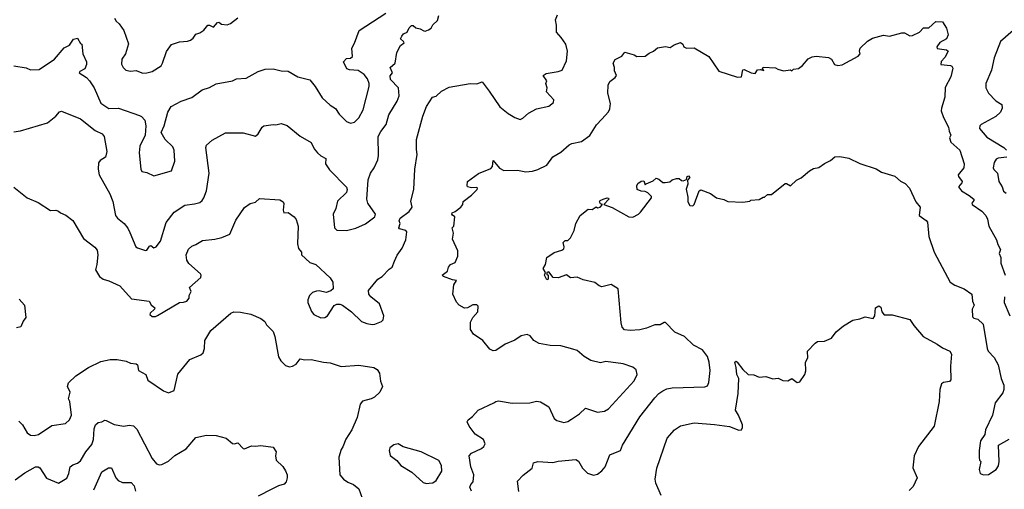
# Model space of a CAD drawing. Extents: x 1966327 to 2147849, y 395140 to 552178.
# Tile 96 of 256: x 1973668 to 1980920, y 501000 to 504456. Entities that reach past the tile are written whole.
import ezdxf

# ---------------------------------------------------------------- set-up
doc = ezdxf.new("R2010")
doc.units = 0

msp = doc.modelspace()

# ---------------------------------------------------------------- linework, layer by layer
at = {"layer": '0CON20XD'}
for points in [[(1973624.1, 503224.1), (1973722.5, 503145), (1973805, 503110), (1973895, 503052.5), (1973935, 503053.3), (1973955, 503046.7), (1973967.5, 503035), (1974007.3, 503017.3), (1974058.8, 502978.8), (1974138, 502845), (1974221.7, 502781.7), (1974239.1, 502759.1), (1974244.5, 502725), (1974237.1, 502655), (1974225.9, 502615.9), (1974255, 502566.2), (1974282.5, 502545), (1974325, 502534.3), (1974405, 502495.8), (1974491.5, 502401.5), (1974622.5, 502385), (1974636.1, 502356.1), (1974663.3, 502335), (1974660, 502325), (1974628.8, 502295), (1974626.7, 502285), (1974645, 502271.2), (1974669.3, 502270.7), (1974682, 502278), (1974845, 502373.3), (1974875, 502375.6), (1974898.8, 502385), (1974916.7, 502405), (1974916.7, 502425), (1974931.2, 502455), (1974918.8, 502485), (1975002.6, 502557.4), (1975004.4, 502575), (1974998.9, 502585), (1974915, 502660.6), (1974898.1, 502685), (1974894.4, 502725), (1974912.6, 502767.4), (1974935, 502790), (1974965, 502800), (1975015, 502831.2), (1975105, 502840.8), (1975157, 502853), (1975215, 502876.7), (1975260.3, 502979.7), (1975325, 503072.5), (1975366.4, 503103.6), (1975406.1, 503113.9), (1975435, 503140), (1975585, 503130), (1975607.5, 503115), (1975613.8, 503103.8), (1975608.8, 503055), (1975614, 503034), (1975646.4, 503036.4), (1975690, 503005), (1975703.3, 502985), (1975718.8, 502935), (1975714.4, 502805), (1975722.5, 502772.5), (1975743.8, 502745), (1975743.8, 502725), (1975805, 502668), (1975848.8, 502655), (1975955.5, 502555.5), (1975974, 502525), (1975976, 502475), (1975960.9, 502459.1), (1975925, 502447.1), (1975875, 502460), (1975855, 502458.6), (1975825, 502446.9), (1975802.9, 502425), (1975790, 502395), (1975790.8, 502375), (1975818.3, 502308.3), (1975835, 502286.2), (1975885, 502262.5), (1975915.9, 502264.1), (1975935, 502276.7), (1975985, 502351.2), (1976005, 502362), (1976025, 502361.2), (1976045, 502353.8), (1976111.2, 502305), (1976185, 502234.2), (1976225, 502219.2), (1976265, 502212.5), (1976285, 502214), (1976333.3, 502235), (1976345, 502247.5), (1976350, 502275), (1976318, 502365), (1976253.8, 502415), (1976238.8, 502435), (1976238.3, 502461.7), (1976306.2, 502545), (1976338.8, 502565), (1976389.4, 502620.6), (1976412, 502635), (1976428.8, 502678.8), (1976447.9, 502722.1), (1976485, 502773.8), (1976512.5, 502835), (1976519.2, 502895), (1976511.2, 502905), (1976465, 502916.7), (1976460, 502925), (1976470.8, 502955), (1976464.2, 502975), (1976470.6, 502995), (1976535.6, 503045), (1976560, 503075), (1976548.8, 503121.2), (1976570, 503205), (1976577.8, 503355), (1976595.6, 503464.4), (1976589.7, 503499.7), (1976590.4, 503575), (1976637.8, 503745), (1976665, 503816.7), (1976707.5, 503885), (1976735, 503893.3), (1976775, 503930), (1976831.7, 503958.3), (1976985, 503986), (1977036.1, 503983.9), (1977075, 503998), (1977125, 503930), (1977205, 503814.2), (1977265, 503765.8), (1977315, 503735.8), (1977355, 503722), (1977375, 503732), (1977415, 503767.5), (1977475, 503800.8), (1977565, 503820), (1977598.8, 503845), (1977601.2, 503865), (1977548.8, 503925), (1977553.3, 503955), (1977543.8, 503985), (1977550, 504005), (1977522.9, 504045), (1977545, 504058.8), (1977635, 504073.3), (1977664.2, 504085), (1977695, 504152.5), (1977703.1, 504225), (1977690.6, 504275), (1977657.5, 504325), (1977620.8, 504365), (1977621.4, 504415), (1977614.4, 504455), (1977628.1, 504491.9)], [(1973625, 504116), (1973715, 504101.1), (1973747.2, 504087.2), (1973811.1, 504088.9), (1973925.6, 504164.4), (1973995, 504248.8), (1974035, 504267.5), (1974065, 504312.5), (1974095, 504320), (1974115, 504280), (1974126.7, 504275), (1974133.3, 504205), (1974161.2, 504145), (1974161.2, 504125), (1974148.8, 504095), (1974110, 504075), (1974106.2, 504065), (1974161.1, 504031.1), (1974181.4, 504005), (1974215.7, 503955), (1974265, 503842.5), (1974325, 503802.2), (1974395, 503803.6), (1974550.9, 503750.9), (1974565, 503744), (1974590.6, 503715), (1974597.8, 503675), (1974592.5, 503605), (1974553.9, 503523.9), (1974547.8, 503475), (1974560, 503355), (1974568.8, 503338.8), (1974605, 503332), (1974655, 503306.2), (1974785, 503344), (1974811.4, 503415), (1974806.7, 503495), (1974795, 503520.8), (1974740, 503575), (1974709.4, 503625), (1974732.9, 503675), (1974759.2, 503775), (1974784.4, 503815.6), (1974856.7, 503855), (1974935, 503882.5), (1975011.1, 503938.9), (1975065, 503956), (1975115, 503983.8), (1975235, 504006), (1975265, 504019.2), (1975335, 504025.8), (1975424, 504075), (1975475, 504091.5), (1975535, 504093.5), (1975595, 504079.2), (1975645, 504077.5), (1975715.7, 504035.7), (1975805, 504013.8), (1975845, 503963.8), (1975895, 503881.2), (1975955, 503825.7), (1975995, 503801.4), (1976021.4, 503761.4), (1976075, 503706.7), (1976105, 503693.8), (1976135, 503702), (1976165, 503734), (1976198.3, 503791.7), (1976241.9, 503965), (1976241.9, 503985), (1976230.6, 504020.6), (1976205, 504051.1), (1976160.7, 504080.7), (1976097.2, 504087.2), (1976077.5, 504095), (1976052.5, 504145), (1976075, 504168.9), (1976105, 504173.1), (1976118.6, 504185), (1976114.2, 504245), (1976135, 504283.3), (1976168.6, 504375), (1976365.4, 504504.6)], [(1973625, 503631.5), (1973675, 503637.7), (1973873.9, 503696.1), (1973935, 503746.7), (1973962.3, 503777.7), (1973975, 503783.3), (1974115, 503726.2), (1974225, 503639.6), (1974276, 503615), (1974289.2, 503595), (1974309.4, 503485), (1974300, 503445), (1974261.1, 503418.9), (1974248.9, 503401.1), (1974245.4, 503355), (1974253.1, 503315), (1974331.9, 503175), (1974355, 503118.8), (1974374.2, 503015), (1974389.2, 502995), (1974438.6, 502955), (1974465, 502922), (1974479.7, 502889.7), (1974523.8, 502785), (1974535, 502776.2), (1974595, 502756.7), (1974605, 502760), (1974625, 502790), (1974635, 502793.3), (1974655, 502776.2), (1974673.3, 502785), (1974705, 502826.7), (1974747, 502963), (1974805, 503038.6), (1974885, 503090.6), (1974955, 503099.5), (1974995, 503111.1), (1975012.9, 503125), (1975024.4, 503145), (1975043.6, 503195), (1975064.4, 503325.6), (1975038.8, 503515), (1975045, 503532.5), (1975085, 503568), (1975185, 503624), (1975315, 503622.5), (1975405, 503598.8), (1975424.1, 503615.9), (1975453.3, 503665), (1975467.5, 503675), (1975535, 503684.2), (1975555, 503682.5), (1975595, 503692), (1975637.9, 503677.9), (1975735, 503598), (1975815, 503551.2), (1975835.9, 503505.9), (1975861.2, 503475), (1975885, 503454.2), (1975924, 503435), (1975921.4, 503395), (1975949.7, 503349.7), (1976074.2, 503224.2), (1976080.8, 503205), (1976076, 503185), (1976009.1, 503120.9), (1975995.7, 503065), (1975975.8, 503025), (1975986, 502925), (1976005, 502907.1), (1976075, 502905.4), (1976145, 502920.9), (1976215, 502954.1), (1976282.9, 503005), (1976288, 503025), (1976231.4, 503105), (1976224.3, 503135.7), (1976235, 503277.5), (1976252.9, 503325), (1976278.9, 503365), (1976306, 503424), (1976311.5, 503455), (1976309.2, 503595), (1976327.4, 503632.6), (1976368.1, 503685), (1976388, 503755), (1976448.1, 503855), (1976462.2, 503895), (1976458.9, 503955), (1976400, 504015), (1976397.3, 504042.7), (1976414.2, 504065), (1976396.2, 504105), (1976432.5, 504135), (1976446, 504215), (1976472, 504265), (1976499.2, 504285), (1976496, 504295), (1976473.8, 504315), (1976482.5, 504335), (1976495, 504350.8), (1976521.2, 504365), (1976536, 504395), (1976555, 504414), (1976565, 504414), (1976585.8, 504395.8), (1976618.8, 504388.8), (1976645, 504372.5), (1976655, 504370), (1976679.7, 504380.3), (1976697.6, 504392.4), (1976712.2, 504417.8), (1976745, 504449.4), (1976755, 504486)], [(1974605, 504064.8), (1974645, 504073.5), (1974709.4, 504115), (1974721.1, 504135), (1974748.3, 504221.7), (1974785, 504274), (1974845, 504292), (1974905, 504297.5), (1974925, 504305.8), (1974945, 504320), (1974965, 504350), (1974995, 504360), (1975025, 504379.2), (1975055, 504414.2), (1975065, 504415.7), (1975095, 504400.8), (1975125, 504436.2), (1975135, 504438), (1975155, 504421.5), (1975195, 504418.1), (1975221.7, 504428.3), (1975275, 504469.2)], [(1974367.3, 504467.3), (1974378, 504445), (1974400.8, 504425), (1974434.2, 504375), (1974468.3, 504278.3), (1974447.5, 504205), (1974420, 504165), (1974418.8, 504128.8), (1974430, 504105), (1974448.8, 504085), (1974485, 504076.7), (1974525, 504081.8), (1974543.8, 504073.8), (1974575, 504062.1), (1974605, 504064.8)], [(1976995.7, 500985), (1976984.2, 501015), (1976990.6, 501035), (1977008.9, 501055), (1977012.5, 501105), (1976990.9, 501165), (1976978.8, 501245), (1976996.7, 501265), (1977070.5, 501299.5), (1977086.7, 501315), (1977096.2, 501335), (1977083.8, 501365), (1977024, 501405), (1976979.2, 501465), (1976964, 501495), (1976970.3, 501509.7), (1977004.2, 501535.8), (1977045, 501582), (1977160, 501635), (1977175, 501646), (1977195, 501650), (1977295, 501632.5), (1977425, 501636.2), (1977475, 501648), (1977505, 501644), (1977565, 501606.2), (1977605, 501519.4), (1977625, 501505.6), (1977675, 501492.3), (1977705, 501498.4), (1977733.3, 501515), (1977792, 501555), (1977835, 501596.2), (1977925, 501567.5), (1977975, 501574.2), (1978005, 501592.5), (1978193, 501797), (1978215.7, 501845), (1978208.7, 501878.7), (1978185, 501898.6), (1978113.2, 501923.2), (1977985, 501940.6), (1977945, 501930.8), (1977875, 501948), (1977825.7, 501975.7), (1977775, 502020), (1977741.7, 502031.7), (1977655, 502056.2), (1977575, 502058), (1977495, 502073.3), (1977454.2, 502094.2), (1977428.7, 502128.7), (1977405, 502140), (1977361.7, 502128.3), (1977315, 502098), (1977245, 502068), (1977175, 502021.2), (1977155, 502018.8), (1977130.5, 502030.5), (1977080, 502095), (1977010.3, 502140.3), (1976988.8, 502175), (1976989.5, 502230.5), (1977005.9, 502264.1), (1977042, 502305), (1977045, 502347.5), (1977035, 502356.7), (1977005, 502358), (1976965.9, 502334.1), (1976945, 502333.8), (1976905, 502353.8), (1976885, 502376.7), (1976857.5, 502435), (1976866.2, 502503.8), (1976885.9, 502535.9), (1976855, 502540), (1976788.8, 502565), (1976780, 502575), (1976820, 502605), (1976827.5, 502635), (1976840, 502655), (1976875, 502667.5), (1976895.6, 502714.4), (1976894.2, 502755), (1976855, 502840), (1976864, 502885), (1976853.3, 502925), (1976866.2, 502935), (1976873.3, 503005), (1976855, 503016.2), (1976850.6, 503025), (1976854.4, 503035), (1976876.2, 503043.8), (1976916.7, 503075), (1976932.5, 503095), (1976933.6, 503116.4), (1976995, 503163.8), (1977036.7, 503205), (1977040, 503215), (1977035, 503220), (1976995, 503218), (1976967.5, 503225), (1976963.3, 503235), (1976967.5, 503265), (1977046.4, 503323.6), (1977139.3, 503360.7), (1977150, 503375), (1977155, 503420), (1977202.9, 503362.9), (1977235, 503346.2), (1977335, 503347.1), (1977395, 503336.9), (1977445, 503341.8), (1977485, 503353.8), (1977551.2, 503385), (1977594.3, 503445.7), (1977655, 503480.8), (1977715, 503535.6), (1977735, 503545.6), (1977805, 503560), (1977866.4, 503603.6), (1977917, 503683), (1977955, 503723.3), (1978005, 503777.5), (1978015, 503800), (1978019.1, 503839.1), (1977999.2, 503915), (1978001.4, 503975), (1978015, 504001.2), (1978055, 504030), (1978063.3, 504045), (1978048.3, 504078.3), (1978048.8, 504105), (1978040, 504135), (1978055, 504162.5), (1978102.3, 504187.7), (1978125, 504217.5), (1978195, 504197.5), (1978213.6, 504183.6), (1978275, 504187.5), (1978305, 504210), (1978336.7, 504223.3), (1978365, 504247.5), (1978425, 504257.5), (1978459.3, 504250.7), (1978488.3, 504271.7), (1978535, 504286.7), (1978552.5, 504275), (1978560, 504255), (1978580, 504245), (1978635, 504247.5), (1978743.3, 504185), (1978816.8, 504076.8), (1978955, 504032.5), (1978984, 504036), (1978995, 504087.5), (1979005, 504088.8), (1979055, 504063.8), (1979085, 504060), (1979103, 504087), (1979125, 504090), (1979148.3, 504081.7), (1979140, 504095), (1979143.3, 504106.7), (1979235, 504102.5), (1979252.3, 504092.3), (1979295, 504080), (1979345, 504087.5), (1979355, 504080), (1979368.3, 504091.7), (1979405, 504096.2), (1979432.7, 504117.3), (1979475, 504166.7), (1979505, 504182.5), (1979535, 504186.7), (1979626.4, 504176.4), (1979647.5, 504165), (1979670, 504125), (1979695, 504118.8), (1979725, 504122.5), (1979845, 504187.5), (1979857.5, 504205), (1979852.5, 504225), (1979857.5, 504245), (1979912.7, 504297.3), (1979950.5, 504319.5), (1980029.3, 504340.7), (1980075, 504333.3), (1980165, 504360), (1980185, 504358.8), (1980225, 504338), (1980245, 504339.2), (1980296.1, 504363.9), (1980325, 504396.2), (1980365, 504396.7), (1980415, 504442.5), (1980465, 504440), (1980494, 504394), (1980506.2, 504345), (1980494.2, 504315.8), (1980445, 504287.5), (1980422.5, 504255), (1980425, 504243.3), (1980494.1, 504234.1), (1980506.7, 504225), (1980482.5, 504177.5), (1980455, 504148.8), (1980453.8, 504125), (1980525, 504118.8), (1980535, 504113.3), (1980541.2, 504098.8)], [(1980986.7, 504375), (1980892, 504295), (1980844.6, 504175.4), (1980825.5, 504084.5), (1980785, 503986.7), (1980784.4, 503955), (1980802.9, 503915), (1980857.5, 503857.5), (1980901.2, 503831.2), (1980903.6, 503803.6), (1980892.5, 503775), (1980857.2, 503742.8), (1980750, 503685), (1980740.6, 503675), (1980736.6, 503655), (1980791, 503591), (1980917.8, 503515), (1980937.1, 503495)], [(1980541.2, 504098.8), (1980527.5, 504035), (1980484.3, 503955.7), (1980481.2, 503885), (1980456.7, 503805), (1980456.2, 503785), (1980471.2, 503735), (1980510, 503665), (1980513.3, 503635), (1980526.1, 503606.1), (1980516.7, 503585), (1980526.7, 503555), (1980591.9, 503495), (1980625.7, 503395), (1980622.5, 503365), (1980581.1, 503315), (1980582.4, 503302.4), (1980609.4, 503265), (1980608.6, 503255), (1980584, 503225), (1980605.6, 503195), (1980662.6, 503162.6), (1980696.7, 503135), (1980696.2, 503125), (1980680, 503105), (1980684, 503095), (1980755.4, 503045.4), (1980783.8, 503015), (1980797.7, 502987.7), (1980806.7, 502935), (1980863.3, 502835), (1980872.3, 502802.3), (1980892.5, 502765), (1980882.5, 502735), (1980895.6, 502705), (1980893.9, 502665), (1980926, 502575)], [(1977343.6, 500983.6), (1977335, 501060), (1977376.1, 501103.9), (1977443.3, 501155), (1977453.3, 501195), (1977485, 501204), (1977595, 501196), (1977635, 501207.5), (1977765, 501219.2), (1977785, 501206.7), (1977814.2, 501155), (1977849.1, 501119.1), (1977894.4, 501104.4), (1977925, 501110.6), (1977955.8, 501135), (1977980, 501165), (1978015, 501253.8), (1978093.3, 501285), (1978109.2, 501325), (1978235, 501533.8), (1978347.4, 501672.6), (1978376.3, 501703.7), (1978406.3, 501723.7), (1978435, 501737.8), (1978475, 501747.3), (1978715, 501754), (1978735, 501760), (1978744, 501785), (1978753.5, 501875), (1978747.1, 501935), (1978735, 501976), (1978696.4, 502026.4), (1978631.2, 502061.2), (1978565, 502123.3), (1978492.5, 502155), (1978425, 502226.2), (1978415, 502226.2), (1978385, 502208.8), (1978345, 502210), (1978285, 502185.8), (1978235, 502174.3), (1978165, 502167.5), (1978123, 502173), (1978105, 502192.5), (1978097.5, 502225), (1978076.7, 502475), (1978025, 502505.6), (1977955, 502489.2), (1977935, 502496), (1977905, 502522.5), (1977819.2, 502540.8), (1977775, 502560), (1977725, 502555.7), (1977695, 502578), (1977635, 502555.7), (1977597.5, 502557.5), (1977565, 502600), (1977550, 502595), (1977551.7, 502581.7), (1977560, 502575), (1977560, 502545), (1977551.7, 502541.7), (1977532.5, 502575), (1977540, 502595), (1977522.5, 502625), (1977540, 502655), (1977550, 502705), (1977605, 502742.5), (1977661.7, 502758.3), (1977675, 502770), (1977677.5, 502785), (1977670, 502815), (1977685, 502830), (1977705, 502830), (1977725, 502850), (1977752.5, 502905), (1977764.2, 502955.8), (1977795.9, 503014.1), (1977855, 503060), (1977885, 503058.8), (1977915, 503077.5), (1977925, 503071.2), (1977942.5, 503075), (1977960, 503095), (1977945, 503100), (1977937.5, 503115), (1977943.3, 503125), (1977965, 503135.8), (1977995, 503145.7), (1978005, 503142.5), (1978007.5, 503135), (1977970, 503095), (1978032.7, 503072.7), (1978155, 503003.8), (1978185, 503002), (1978225, 503024), (1978241.7, 503038.3), (1978321.2, 503145), (1978321.2, 503155), (1978295, 503181.2), (1978275, 503190), (1978245, 503192.5), (1978217, 503207), (1978212.5, 503232.5), (1978220.7, 503249.3), (1978245, 503267.5), (1978265, 503270), (1978275, 503240), (1978281.7, 503248.3), (1978335, 503270), (1978355, 503290), (1978375, 503282.5), (1978405, 503257.5), (1978423, 503257), (1978457, 503263), (1978474.1, 503275.9), (1978507, 503287), (1978525, 503287.5), (1978541.7, 503271.7), (1978555, 503268.8), (1978579.3, 503280.7), (1978585, 503302.5), (1978595, 503305.8), (1978603.3, 503295), (1978587.5, 503275), (1978588.6, 503245), (1978577.7, 503207.7), (1978588.8, 503148.8), (1978588.9, 503115), (1978605, 503088.6), (1978625, 503085.8), (1978635.8, 503095), (1978673.8, 503195), (1978685, 503202.5), (1978757, 503177), (1978800, 503145), (1978855, 503132.5), (1978885, 503117.5), (1978995, 503112.5), (1979045, 503120), (1979053.6, 503126.4), (1979115, 503132.5), (1979145, 503150), (1979155, 503150), (1979175, 503170), (1979205, 503170), (1979305, 503250), (1979315, 503250), (1979345, 503232.5), (1979390, 503275), (1979425, 503292.5), (1979485, 503342.5), (1979515, 503360), (1979555, 503367.5), (1979595, 503397.5), (1979640.7, 503419.3), (1979672.7, 503447.3), (1979708.8, 503448.8), (1979775, 503437.5), (1979855, 503397.5), (1979976.9, 503356.9), (1980015, 503332.7), (1980113.6, 503303.6), (1980155, 503267.5), (1980190.3, 503250.3), (1980222.9, 503215), (1980268.8, 503115), (1980301.2, 503075), (1980292.5, 503015), (1980345, 502978.8), (1980354, 502965), (1980365, 502860), (1980404.1, 502744.1), (1980521.2, 502525), (1980555, 502501.2), (1980625, 502473.8), (1980680, 502435), (1980685.4, 502385), (1980699.4, 502355), (1980683.3, 502325), (1980685, 502270), (1980695, 502260), (1980725, 502252.5), (1980763.9, 502213.9), (1980794.3, 502035), (1980802.5, 502015), (1980845, 501968.8), (1980875.7, 501915), (1980898, 501815), (1980915.8, 501765), (1980917.5, 501735), (1980909.7, 501710.3), (1980852, 501635), (1980834, 501545), (1980782.4, 501437.6), (1980776.4, 501403.6), (1980746, 501355), (1980734, 501285), (1980734.1, 501234.1), (1980737.5, 501215), (1980746.2, 501205), (1980735.8, 501145.8), (1980743.3, 501115), (1980766, 501106), (1980805, 501108.1), (1980859.2, 501145), (1980876.6, 501173.4), (1980882.9, 501205), (1980877.1, 501325), (1980955, 501368)], [(1980938, 503445), (1980875, 503437.3), (1980860.4, 503429.6), (1980844.4, 503405.6), (1980838.8, 503365), (1980842.3, 503352.3), (1980869.7, 503325), (1980880, 503265), (1980904.7, 503225), (1980914.3, 503194.3), (1980935, 503178.2)], [(1973665, 502400), (1973702.5, 502355), (1973712.5, 502265), (1973693, 502237), (1973676.7, 502195), (1973645, 502186.9)], [(1980921.6, 502415), (1980919.7, 502375), (1980960.4, 502275)], [(1973661.7, 501501.7), (1973689.2, 501475), (1973724, 501415), (1973747.5, 501397.5), (1973775, 501394.3), (1973807.2, 501402.8), (1973905, 501468.6), (1974005, 501484.2), (1974035, 501510), (1974048.5, 501545), (1974036.9, 501645), (1974027.5, 501665), (1974038.6, 501715), (1974020, 501755), (1974027.9, 501782.1), (1974081.2, 501835), (1974174.5, 501895.5), (1974265, 501941.2), (1974335, 501956), (1974385.8, 501955.8), (1974452.3, 501942.3), (1974485, 501928), (1974525, 501923.8), (1974536.7, 501915), (1974544, 501874), (1974597.5, 501845), (1974612.4, 501802.4), (1974727, 501723), (1974765, 501710), (1974805, 501727.5), (1974832.4, 501847.6), (1974920.8, 501955), (1975001.1, 501988.9), (1975018.9, 502005), (1975028.8, 502035), (1975032.2, 502095), (1975075, 502168), (1975222.9, 502295), (1975245.6, 502305.6), (1975295, 502303.8), (1975369.3, 502289.3), (1975445, 502257.5), (1975472.5, 502235), (1975485, 502210), (1975535, 502160), (1975547.5, 502125), (1975574.2, 501975), (1975590.8, 501945), (1975625, 501910), (1975655, 501901.9), (1975676.7, 501905), (1975705, 501920), (1975735, 501960.8), (1975768.3, 501951.7), (1975815, 501955.8), (1975905, 501934.3), (1975955, 501930.8), (1976035, 501903.8), (1976165, 501914), (1976275.6, 501895.6), (1976300.6, 501880.6), (1976319.2, 501855), (1976325.8, 501795), (1976340, 501755), (1976320, 501715), (1976281.7, 501678.3), (1976257.5, 501665), (1976192.5, 501647.5), (1976176.7, 501625), (1976153, 501527), (1976113.4, 501436.6), (1976070.7, 501369.3), (1976048.9, 501311.1), (1976035, 501292.5), (1976019.2, 501235), (1976026, 501105), (1976054, 501075), (1976085, 501052.9), (1976126.2, 501035), (1976165, 501003.8), (1976190, 500935)], [(1978392.5, 500955), (1978354.3, 501045), (1978349.4, 501075), (1978361.9, 501155), (1978438, 501375), (1978491.7, 501438.3), (1978535, 501467.5), (1978635, 501488.6), (1978785, 501477.5), (1978895, 501461.9), (1978965, 501433.8), (1978985, 501437.5), (1978992, 501455), (1978990.8, 501475), (1978963.1, 501545), (1978940.9, 501580.9), (1978961.2, 501705), (1978964.4, 501815), (1978951.3, 501845), (1978946.5, 501896.5), (1978934.3, 501935.7), (1978945, 501942), (1978953.8, 501935), (1978995, 501880), (1979034.2, 501844.2), (1979075, 501842.5), (1979115, 501824.2), (1979165, 501830), (1979215, 501813.3), (1979255, 501816.7), (1979289.3, 501799.3), (1979325, 501798), (1979355, 501813.8), (1979395, 501786.7), (1979415, 501790), (1979450, 501845), (1979459.3, 501870.7), (1979456.2, 501935), (1979472.1, 501967.9), (1979471.2, 502015), (1979526.1, 502073.9), (1979545, 502086.2), (1979595, 502090), (1979648.3, 502111.7), (1979682.3, 502157.7), (1979735, 502202.5), (1979805, 502243.3), (1979855, 502253.3), (1979895, 502270), (1979955, 502256.7), (1979967.8, 502275), (1979971.4, 502335), (1979995, 502349.2), (1980009.7, 502339.7), (1980018.8, 502305), (1980035, 502282.5), (1980095, 502283.3), (1980225, 502250), (1980253.3, 502205), (1980323.3, 502125), (1980425, 502068.8), (1980465, 502040), (1980518, 502015)], [(1980518, 502015), (1980530.5, 501995), (1980524, 501905), (1980526.5, 501805), (1980516.5, 501793.5), (1980473.3, 501785), (1980458.6, 501775), (1980446.6, 501733.4), (1980440.4, 501645), (1980402.5, 501465), (1980289.2, 501315), (1980256.2, 501245), (1980246.4, 501156.4), (1980278.8, 501085), (1980249.7, 501020.3), (1980220, 500990)], [(1973635, 501069.4), (1973705, 501121.9), (1973785, 501165.6), (1973805, 501164.2), (1973816.6, 501156.6), (1973865, 501082.5), (1973955, 501044), (1974015, 501081.2), (1974030.8, 501115), (1974038.8, 501165), (1974059.2, 501180.8), (1974095, 501190.8), (1974115, 501209.2), (1974155.3, 501274.7), (1974200.5, 501329.5), (1974211.5, 501365), (1974217.8, 501445), (1974226, 501475), (1974245, 501491.2), (1974273.9, 501496.1), (1974295, 501508), (1974305.8, 501505.8), (1974365, 501476.2), (1974435, 501464), (1974475, 501471.2), (1974507.3, 501467.3), (1974531.2, 501441.2), (1974642.9, 501225), (1974675, 501188), (1974695, 501179.2), (1974715, 501181.4), (1974764.6, 501205.4), (1974811.8, 501248.2), (1974893.3, 501296.7), (1974965, 501381.2), (1975045, 501396.7), (1975115, 501396.2), (1975190, 501375), (1975235, 501336.7), (1975246.7, 501333.3), (1975275, 501342.5), (1975315, 501298.8), (1975323, 501297), (1975375, 501320), (1975405, 501316.7), (1975445, 501322.5), (1975535, 501310), (1975556.4, 501276.4), (1975552.5, 501245), (1975557.5, 501215), (1975606.8, 501166.8), (1975626.7, 501135), (1975637.5, 501105), (1975637.5, 501085), (1975630, 501055), (1975615, 501036.7), (1975575, 501025.7), (1975525, 501000), (1975425, 500948.6)], [(1976665, 501042), (1976685, 501044), (1976711.7, 501048.3), (1976735, 501063.3), (1976776.6, 501133.4), (1976775.8, 501175), (1976755, 501211.2), (1976625, 501275.8), (1976493, 501313), (1976455, 501334), (1976425, 501328), (1976393.3, 501305), (1976388.8, 501285), (1976397.7, 501247.7), (1976445, 501211.2), (1976475, 501174.2), (1976556.8, 501126.8), (1976640.3, 501050.3), (1976665, 501042)], [(1974213.6, 500996.4), (1974272, 501128), (1974322.4, 501157.6), (1974345, 501157.1), (1974376.7, 501085), (1974394, 501064), (1974425, 501050), (1974489.6, 501049.6), (1974510.6, 501025), (1974520, 500985)]]:
    msp.add_lwpolyline(points, dxfattribs=at)

doc.saveas('drawing.dxf')
